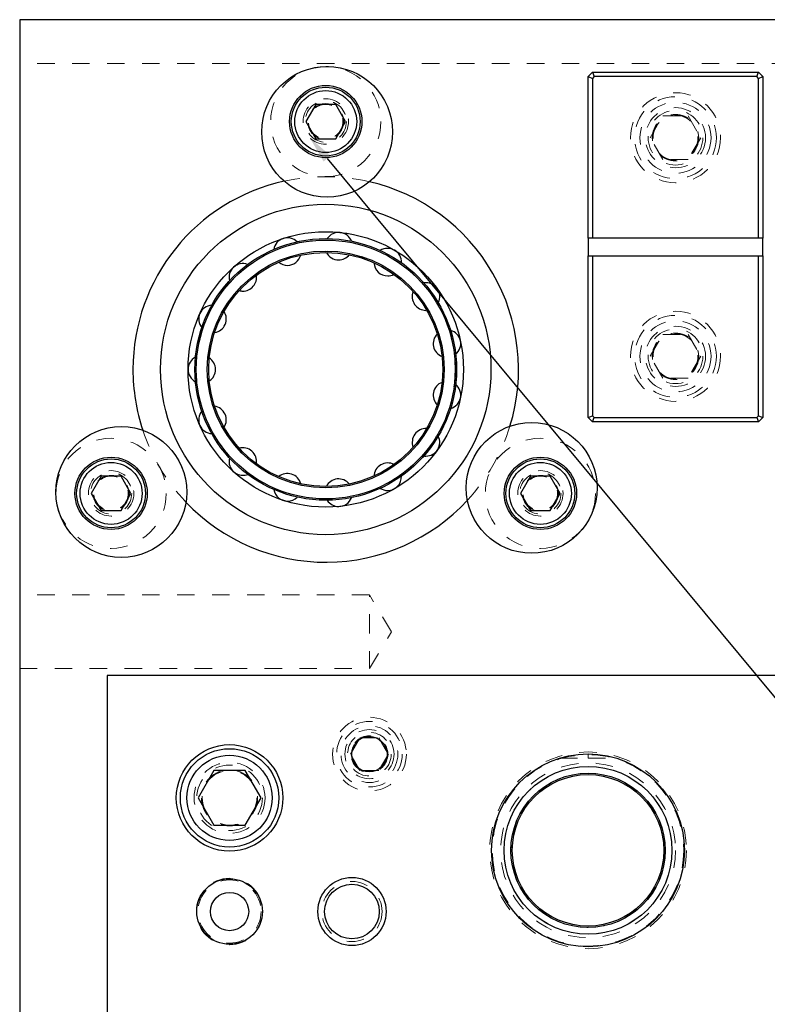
# Model space of a CAD drawing. Header units: inches. Extents: x 1880 to 2363, y -453 to -54.
# Tile 253 of 256: x 2034.68 to 2038.96, y -418.87 to -413.24. Entities that reach past the tile are written whole.
import ezdxf

# ---------------------------------------------------------------- set-up
doc = ezdxf.new("R2010")
doc.units = ezdxf.units.IN
doc.header["$LTSCALE"] = 0.5
doc.header["$MEASUREMENT"] = 0
doc.linetypes.add('HIDDEN', pattern=[0.225, 0.15, -0.075])
for name, color, linetype in [('DIE-M-S', 8, 'Continuous'), ('DIE-M-S3', 8, 'Continuous'), ('DSS-M-S', 53, 'Continuous'), ('SID-M-S', 105, 'Continuous'), ('SVD-M-S', 8, 'Continuous')]:
    doc.layers.add(name, color=color, linetype=linetype)

msp = doc.modelspace()

# ---------------------------------------------------------------- linework, layer by layer
at = {"layer": 'DIE-M-S', "linetype": 'Continuous', "lineweight": 25}
for p, q in [((2035.18179, -416.98517), (2035.18179, -422.43517)), ((2045.29679, -416.98517), (2035.18179, -416.98517))]:
    msp.add_line(p, q, dxfattribs=at)
for centre, radius in [((2035.88179, -417.68517), 0.3045), ((2036.68179, -417.43517), 0.1005), ((2037.93179, -417.98517), 0.55118), ((2035.88179, -418.33517), 0.1875), ((2036.58179, -418.33517), 0.195), ((2036.58179, -418.33517), 0.15625)]:
    msp.add_circle(centre, radius, dxfattribs=at)
at = {"layer": 'DIE-M-S', "linetype": 'HIDDEN', "lineweight": 18}
msp.add_circle((2035.88179, -417.68517), 0.203, dxfattribs=at)
at = {"layer": 'DIE-M-S3', "linetype": 'HIDDEN', "lineweight": 18}
for centre, radius in [((2036.68179, -417.43517), 0.211), ((2036.68179, -417.43517), 0.1405), ((2037.93179, -417.98517), 0.5625), ((2035.88179, -418.33517), 0.19), ((2036.58179, -418.33517), 0.17188)]:
    msp.add_circle(centre, radius, dxfattribs=at)
at = {"layer": 'DSS-M-S', "linetype": 'Continuous', "lineweight": 25}
for p, q in [((2034.68179, -413.23517), (2034.68179, -425.97217)), ((2047.18179, -413.23517), (2034.68179, -413.23517)), ((2037.93179, -413.56017), (2037.95679, -413.53517)), ((2037.93179, -414.48517), (2037.93179, -413.56017)), ((2037.93179, -413.56017), (2037.95679, -413.57052)), ((2037.95679, -413.53517), (2037.96715, -413.56017)), ((2037.95679, -413.53517), (2038.90679, -413.53517)), ((2037.96715, -413.56017), (2037.95679, -413.57052)), ((2038.89644, -413.56017), (2037.96715, -413.56017)), ((2038.89644, -413.56017), (2038.90679, -413.53517)), ((2038.90679, -413.57052), (2038.89644, -413.56017)), ((2038.90679, -413.53517), (2038.93179, -413.56017)), ((2038.90679, -413.57052), (2038.93179, -413.56017)), ((2038.93179, -413.56017), (2038.93179, -414.48517)), ((2037.95679, -413.57052), (2037.95679, -414.48517)), ((2038.90679, -414.48517), (2038.90679, -413.57052)), ((2037.95679, -414.48517), (2037.93179, -414.48517)), ((2037.93179, -414.48517), (2037.93179, -414.58517)), ((2038.90679, -414.48517), (2037.95679, -414.48517)), ((2038.93179, -414.48517), (2038.90679, -414.48517)), ((2038.93179, -414.58517), (2038.93179, -414.48517)), ((2037.93179, -415.51017), (2037.93179, -414.58517)), ((2037.93179, -414.58517), (2037.95679, -414.58517)), ((2037.95679, -414.58517), (2037.95679, -415.49981)), ((2037.95679, -414.58517), (2038.90679, -414.58517)), ((2038.90679, -415.49981), (2038.90679, -414.58517)), ((2038.90679, -414.58517), (2038.93179, -414.58517)), ((2038.93179, -414.58517), (2038.93179, -415.51017)), ((2037.93179, -415.51017), (2037.95679, -415.49981)), ((2037.95679, -415.53517), (2037.93179, -415.51017)), ((2037.95679, -415.49981), (2037.96715, -415.51017)), ((2037.95679, -415.53517), (2037.96715, -415.51017)), ((2037.96715, -415.51017), (2038.89644, -415.51017)), ((2038.89644, -415.51017), (2038.90679, -415.49981)), ((2038.89644, -415.51017), (2038.90679, -415.53517)), ((2038.90679, -415.49981), (2038.93179, -415.51017)), ((2038.93179, -415.51017), (2038.90679, -415.53517)), ((2038.90679, -415.53517), (2037.95679, -415.53517))]:
    msp.add_line(p, q, dxfattribs=at)
at = {"layer": 'DSS-M-S', "linetype": 'HIDDEN', "lineweight": 18}
for p, q in [((2041.08179, -413.48517), (2034.68179, -413.48517)), ((2035.77989, -415.60202), (2035.7844, -415.60215)), ((2036.68179, -416.52422), (2034.68179, -416.52422)), ((2036.68179, -416.73517), (2036.68179, -416.52422)), ((2036.80854, -416.73517), (2036.68179, -416.52422)), ((2036.68179, -416.94612), (2036.68179, -416.73517)), ((2036.68179, -416.94612), (2036.80854, -416.73517)), ((2034.68179, -416.94612), (2036.68179, -416.94612)), ((2037.93179, -417.45761), (2037.93179, -417.43399)), ((2037.77216, -417.45761), (2037.93179, -417.45761)), ((2037.93179, -417.45761), (2038.09142, -417.45761))]:
    msp.add_line(p, q, dxfattribs=at)
for centre, radius in [((2038.43179, -413.91017), 0.2575), ((2036.43179, -413.81785), 0.09843), ((2038.43179, -413.91017), 0.172), ((2038.43179, -413.91017), 0.1285), ((2036.43179, -415.23517), 0.74016), ((2036.43179, -415.23517), 0.67717), ((2038.43179, -415.16017), 0.2575), ((2038.43179, -415.16017), 0.172), ((2038.43179, -415.16017), 0.1285), ((2035.20435, -415.94383), 0.09843), ((2037.65923, -415.94383), 0.09843), ((2037.93179, -417.98517), 0.54724), ((2037.93179, -417.98517), 0.5), ((2035.88179, -417.68517), 0.15625), ((2037.93179, -417.98517), 0.47999), ((2037.93179, -417.98517), 0.44122)]:
    msp.add_circle(centre, radius, dxfattribs=at)
at = {"layer": 'DSS-M-S', "linetype": 'Continuous', "lineweight": 25}
for centre, radius in [((2036.43179, -415.23517), 0.94488), ((2036.43179, -415.23517), 0.7874), ((2036.43179, -415.23517), 0.74803), ((2036.43179, -415.23517), 0.74016), ((2036.43179, -415.23517), 0.67717), ((2036.43179, -415.23517), 0.66929), ((2037.93179, -417.98517), 0.55118), ((2037.93179, -417.98517), 0.47999), ((2037.93179, -417.98517), 0.44122), ((2037.93179, -417.98517), 0.43307)]:
    msp.add_circle(centre, radius, dxfattribs=at)
for centre, radius, start, end in [((2036.43179, -415.23517), 1.10236, 102.44658, 180), ((2036.43179, -415.23517), 1.10236, 342.88532, 76.90159), ((2036.50587, -414.53039), 0.07874, 21.55885, 146.69052), ((2036.2128, -414.56119), 0.07874, 45.54405, 170.69474), ((2036.50587, -414.53039), 0.07874, 207.00596, 270), ((2036.78612, -414.62145), 0.07874, 357.5709, 122.68784), ((2035.9576, -414.70853), 0.07874, 69.52617, 194.70013), ((2036.2128, -414.56119), 0.07874, 230.98449, 270), ((2036.2128, -414.56119), 0.07874, 270, 345.17132), ((2036.50587, -414.53039), 0.07874, 270, 321.17002), ((2036.78612, -414.62145), 0.07874, 183.0241, 270), ((2035.9576, -414.70853), 0.07874, 270, 9.17438), ((2036.78612, -414.62145), 0.07874, 270, 297.17084), ((2037.00511, -414.81863), 0.07874, 333.58053, 98.68701), ((2035.9576, -414.70853), 0.07874, 255.1572, 270), ((2037.00511, -414.81863), 0.07874, 159.03925, 270), ((2035.7844, -414.94693), 0.07874, 93.70653, 218.70638), ((2035.7844, -414.94693), 0.07874, 279.10081, 33.17888), ((2037.12497, -415.08783), 0.07874, 309.58809, 74.68868), ((2037.12497, -415.08783), 0.07874, 135.05174, 249.22792), ((2035.72313, -415.23517), 0.07874, 117.68554, 242.71312), ((2035.72313, -415.23517), 0.07874, 303.09688, 57.18447), ((2036.43179, -415.23517), 1.10236, 180, 198.40036), ((2037.12497, -415.38251), 0.07874, 111.06191, 225.22581), ((2037.12497, -415.38251), 0.07874, 285.59392, 50.68904), ((2035.7844, -415.52341), 0.07874, 141.66796, 266.72039), ((2035.7844, -415.52341), 0.07874, 327.09338, 81.19082), ((2037.00511, -415.65171), 0.07874, 87.07011, 201.22206), ((2037.00511, -415.65171), 0.07874, 270, 26.69692), ((2035.9576, -415.76181), 0.07874, 351.08995, 105.1976), ((2035.9576, -415.76181), 0.07874, 165.65345, 270), ((2037.00511, -415.65171), 0.07874, 261.60878, 270), ((2036.78612, -415.84889), 0.07874, 63.07667, 177.21702), ((2035.9576, -415.76181), 0.07874, 270, 290.73979), ((2036.2128, -415.90915), 0.07874, 15.08625, 129.20445), ((2036.50587, -415.93995), 0.07874, 39.08194, 153.21103), ((2036.78612, -415.84889), 0.07874, 270, 2.70804), ((2036.2128, -415.90915), 0.07874, 189.64167, 270), ((2036.78612, -415.84889), 0.07874, 237.62492, 270), ((2036.2128, -415.90915), 0.07874, 270, 314.73263), ((2036.50587, -415.93995), 0.07874, 270, 338.72218), ((2036.43179, -415.23517), 1.10236, 223.52136, 317.29221), ((2036.50587, -415.93995), 0.07874, 213.63227, 270)]:
    msp.add_arc(centre, radius, start, end, dxfattribs=at)
at = {"layer": 'DSS-M-S', "linetype": 'HIDDEN', "lineweight": 18}
for start, end in [(76.90159, 102.44658), (198.40036, 223.52136), (317.29221, 342.88532)]:
    msp.add_arc((2036.43179, -415.23517), 1.10236, start, end, dxfattribs=at)
at = {"layer": 'SID-M-S'}
msp.add_line((2036.43966, -414.02978), (2048.11194, -428.08227), dxfattribs=at)
msp.add_solid([(2036.41966, -414.04639), (2036.33999, -413.90977), (2036.41966, -414.04639), (2036.45966, -414.01316)], dxfattribs=at)
at = {"layer": 'SVD-M-S', "linetype": 'Continuous', "lineweight": 25}
for p, q in [((2036.37497, -413.71942), (2036.31814, -413.81785)), ((2036.48862, -413.71942), (2036.37497, -413.71942)), ((2036.54544, -413.81785), (2036.48862, -413.71942)), ((2036.31814, -413.81785), (2036.37497, -413.91627)), ((2036.48862, -413.91627), (2036.54544, -413.81785)), ((2036.37497, -413.91627), (2036.48862, -413.91627)), ((2035.14753, -415.8454), (2035.0907, -415.94383)), ((2035.26118, -415.8454), (2035.14753, -415.8454)), ((2035.31801, -415.94383), (2035.26118, -415.8454)), ((2037.6024, -415.8454), (2037.54558, -415.94383)), ((2037.71606, -415.8454), (2037.6024, -415.8454)), ((2037.77288, -415.94383), (2037.71606, -415.8454)), ((2035.0907, -415.94383), (2035.14753, -416.04225)), ((2035.26118, -416.04225), (2035.31801, -415.94383)), ((2037.54558, -415.94383), (2037.6024, -416.04225)), ((2037.71606, -416.04225), (2037.77288, -415.94383)), ((2035.14753, -416.04225), (2035.26118, -416.04225)), ((2037.6024, -416.04225), (2037.71606, -416.04225)), ((2035.79173, -417.52917), (2035.70166, -417.68517)), ((2035.97186, -417.52917), (2035.79173, -417.52917)), ((2036.06193, -417.68517), (2035.97186, -417.52917)), ((2035.70166, -417.68517), (2035.79173, -417.84117)), ((2035.97186, -417.84117), (2036.06193, -417.68517)), ((2035.79173, -417.84117), (2035.97186, -417.84117))]:
    msp.add_line(p, q, dxfattribs=at)
at = {"layer": 'SVD-M-S', "linetype": 'HIDDEN', "lineweight": 18}
for p, q in [((2038.28745, -413.91017), (2038.35962, -413.78517)), ((2038.35962, -413.78517), (2038.50396, -413.78517)), ((2038.50396, -413.78517), (2038.57613, -413.91017)), ((2038.35962, -414.03517), (2038.28745, -413.91017)), ((2038.57613, -413.91017), (2038.50396, -414.03517)), ((2038.50396, -414.03517), (2038.35962, -414.03517)), ((2038.28745, -415.16017), (2038.35962, -415.03517)), ((2038.35962, -415.03517), (2038.50396, -415.03517)), ((2038.50396, -415.03517), (2038.57613, -415.16017)), ((2038.35962, -415.28517), (2038.28745, -415.16017)), ((2038.57613, -415.16017), (2038.50396, -415.28517)), ((2038.50396, -415.28517), (2038.35962, -415.28517)), ((2036.57354, -417.43517), (2036.62767, -417.34142)), ((2036.62767, -417.34142), (2036.73592, -417.34142)), ((2036.73592, -417.34142), (2036.79005, -417.43517)), ((2036.62767, -417.52892), (2036.57354, -417.43517)), ((2036.79005, -417.43517), (2036.73592, -417.52892)), ((2036.73592, -417.52892), (2036.62767, -417.52892))]:
    msp.add_line(p, q, dxfattribs=at)
at = {"layer": 'SVD-M-S', "linetype": 'Continuous', "lineweight": 25}
for centre, radius in [((2036.43952, -413.87639), 0.37402), ((2036.43179, -413.81785), 0.20669), ((2036.43179, -413.81785), 0.19685), ((2036.43179, -413.81785), 0.17717), ((2035.26294, -415.9364), 0.37402), ((2037.60917, -415.9125), 0.37402), ((2035.20435, -415.94383), 0.20669), ((2035.20435, -415.94383), 0.19685), ((2037.65923, -415.94383), 0.20669), ((2037.65923, -415.94383), 0.19685), ((2035.20435, -415.94383), 0.17717), ((2037.65923, -415.94383), 0.17717), ((2035.88179, -417.68517), 0.28125), ((2035.88179, -417.68517), 0.24375), ((2035.88179, -418.33517), 0.1095)]:
    msp.add_circle(centre, radius, dxfattribs=at)
at = {"layer": 'SVD-M-S', "linetype": 'HIDDEN', "lineweight": 18}
for centre, radius in [((2036.43179, -413.81785), 0.31496), ((2036.43179, -413.81785), 0.12992), ((2036.43179, -413.81785), 0.11811), ((2036.43179, -413.81785), 0.10289), ((2036.43179, -413.81785), 0.10262), ((2036.43179, -413.81785), 0.1021), ((2038.43179, -413.91017), 0.23438), ((2038.43179, -413.91017), 0.20313), ((2038.43179, -413.91017), 0.15625), ((2038.43179, -413.91017), 0.13297), ((2038.43179, -413.91017), 0.1327), ((2038.43179, -413.91017), 0.13218), ((2038.43179, -415.16017), 0.23438), ((2038.43179, -415.16017), 0.20313), ((2038.43179, -415.16017), 0.15625), ((2038.43179, -415.16017), 0.13297), ((2038.43179, -415.16017), 0.1327), ((2038.43179, -415.16017), 0.13218), ((2035.20435, -415.94383), 0.31496), ((2037.65923, -415.94383), 0.31496), ((2035.20435, -415.94383), 0.12992), ((2035.20435, -415.94383), 0.11811), ((2035.20435, -415.94383), 0.10289), ((2035.20435, -415.94383), 0.10262), ((2035.20435, -415.94383), 0.1021), ((2037.65923, -415.94383), 0.12992), ((2037.65923, -415.94383), 0.11811), ((2037.65923, -415.94383), 0.10289), ((2037.65923, -415.94383), 0.10262), ((2037.65923, -415.94383), 0.1021), ((2036.68179, -417.43517), 0.1875), ((2036.68179, -417.43517), 0.1625), ((2036.68179, -417.43517), 0.125), ((2036.68179, -417.43517), 0.10497), ((2036.68179, -417.43517), 0.1047), ((2036.68179, -417.43517), 0.10418), ((2035.88179, -417.68517), 0.1875), ((2035.88179, -417.68517), 0.16072), ((2035.88179, -417.68517), 0.16045), ((2035.88179, -417.68517), 0.15993), ((2035.88179, -418.33517), 0.1805)]:
    msp.add_circle(centre, radius, dxfattribs=at)

doc.saveas('drawing.dxf')
